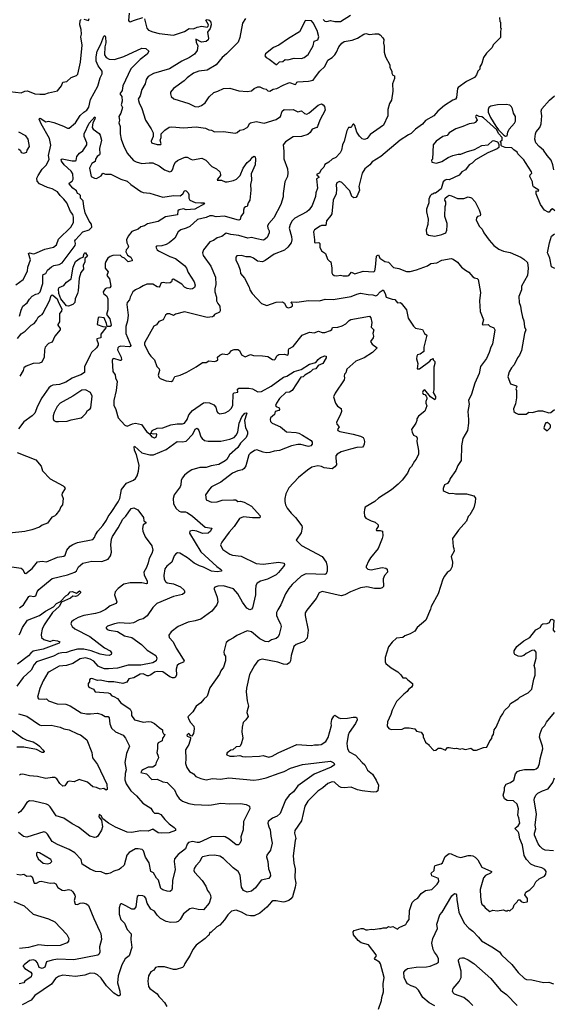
# Model space of a CAD drawing. Extents: x 1771496 to 1971148, y 471553 to 643630.
# Tile 81 of 256: x 1843778 to 1849663, y 517680 to 528533. Entities that reach past the tile are written whole.
import ezdxf

# ---------------------------------------------------------------- set-up
doc = ezdxf.new("R2010")
doc.units = 0

msp = doc.modelspace()

# ---------------------------------------------------------------- linework, layer by layer
at = {"layer": '0CON10XD'}
for points in [[(1844986, 528605), (1844979, 528525), (1844984, 528514), (1844995, 528509), (1845045, 528529), (1845136, 528556)], [(1847126, 528535), (1847145, 528517), (1847165, 528513), (1847205, 528525), (1847255, 528512), (1847315, 528513), (1847425, 528583)], [(1849069, 528559), (1849072, 528515), (1849080, 528505), (1849080, 528445), (1849090, 528435), (1849080, 528405), (1849082, 528338), (1849000, 528255), (1848990, 528225), (1848950, 528185), (1848928, 528165), (1848893, 528115), (1848875, 528050), (1848853, 528015), (1848852, 527988), (1848832, 527965), (1848818, 527925), (1848793, 527897), (1848705, 527850), (1848615, 527787), (1848607, 527775), (1848596, 527675), (1848585, 527656), (1848554, 527646), (1848465, 527586), (1848391, 527525), (1848345, 527475), (1848255, 527423), (1848219, 527381), (1848142, 527328), (1848095, 527278), (1848065, 527264), (1847976, 527204), (1847760, 527025), (1847665, 526965), (1847638, 526935)], [(1843668, 527742), (1843795, 527728), (1843833, 527745), (1843865, 527750), (1843945, 527716), (1844001, 527712), (1844055, 527712), (1844095, 527727), (1844195, 527748), (1844240, 527805), (1844252, 527845), (1844298, 527852), (1844344, 527896), (1844405, 527918), (1844419, 527931), (1844449, 528065), (1844466, 528254), (1844452, 528345), (1844458, 528375), (1844455, 528425), (1844441, 528475), (1844444, 528526), (1844456, 528534)], [(1844485, 528538), (1844535, 528523), (1844545, 528547)], [(1845154, 528544), (1845179, 528439), (1845199, 528419), (1845245, 528398), (1845315, 528381), (1845475, 528362), (1845595, 528404), (1845646, 528436), (1845695, 528432), (1845735, 528452), (1845785, 528461), (1845845, 528449), (1845858, 528462), (1845860, 528475), (1845831, 528529), (1845844, 528536), (1845869, 528529), (1845887, 528507), (1845889, 528475), (1845878, 528435), (1845848, 528395), (1845859, 528325), (1845855, 528310), (1845835, 528294), (1845784, 528284), (1845722, 528318), (1845724, 528285), (1845744, 528244), (1845735, 528195), (1845706, 528154), (1845652, 528118), (1845565, 528075), (1845429, 527991), (1845255, 527941), (1845195, 527907), (1845171, 527875), (1845161, 527825), (1845124, 527764), (1845107, 527693), (1845084, 527656), (1845096, 527615), (1845126, 527555), (1845164, 527425), (1845229, 527329), (1845249, 527285), (1845249, 527245), (1845229, 527195), (1845231, 527175), (1845295, 527156), (1845333, 527157), (1845338, 527165), (1845329, 527205), (1845340, 527235), (1845340, 527275), (1845379, 527315), (1845425, 527348), (1845455, 527352), (1845585, 527340), (1845725, 527351), (1845827, 527337), (1845865, 527319), (1845894, 527314), (1845925, 527296), (1846025, 527302), (1846155, 527283), (1846175, 527290), (1846206, 527314), (1846245, 527322), (1846285, 527346), (1846296, 527355), (1846311, 527389), (1846323, 527397), (1846385, 527411), (1846476, 527394), (1846605, 527433), (1846654, 527465), (1846674, 527526), (1846695, 527542), (1846755, 527539), (1846795, 527544), (1846845, 527519), (1846885, 527530), (1846918, 527498), (1846945, 527492), (1846972, 527505), (1847071, 527591), (1847105, 527604), (1847125, 527596), (1847140, 527575), (1847146, 527535), (1847088, 527425), (1847064, 527355), (1847054, 527346), (1847005, 527326), (1846982, 527288), (1846955, 527267), (1846885, 527246), (1846795, 527243), (1846710, 527185), (1846684, 527155), (1846693, 527085), (1846691, 527001), (1846730, 526890), (1846734, 526845), (1846731, 526805), (1846703, 526745), (1846684, 526616), (1846685, 526580), (1846657, 526495), (1846580, 526350), (1846524, 526285), (1846511, 526261), (1846513, 526235), (1846529, 526205), (1846528, 526182), (1846506, 526134), (1846475, 526108), (1846465, 526104), (1846394, 526116), (1846335, 526131), (1846295, 526125), (1846195, 526156), (1846105, 526165), (1846055, 526179), (1846007, 526143), (1845955, 526130), (1845915, 526100), (1845876, 526085), (1845804, 525995), (1845794, 525965), (1845800, 525935), (1845886, 525816), (1845937, 525695), (1845943, 525615), (1845931, 525565), (1845931, 525535), (1845949, 525475), (1845950, 525435), (1845964, 525404), (1845987, 525375), (1845988, 525325), (1845981, 525309), (1845927, 525285), (1845916, 525265), (1845905, 525259), (1845845, 525251), (1845595, 525313), (1845495, 525288), (1845475, 525272), (1845432, 525292), (1845405, 525292), (1845386, 525275), (1845362, 525225), (1845314, 525206), (1845285, 525168), (1845258, 525155), (1845155, 524972), (1845155, 524953), (1845203, 524855), (1845225, 524825), (1845265, 524785), (1845291, 524711), (1845318, 524685), (1845320, 524665), (1845306, 524615), (1845312, 524592), (1845327, 524577), (1845395, 524552), (1845454, 524546), (1845467, 524555), (1845490, 524600), (1845547, 524613), (1845622, 524648), (1845723, 524705), (1845795, 524754), (1845835, 524754), (1845865, 524771), (1845925, 524764), (1845948, 524772), (1845962, 524785), (1845960, 524815), (1845985, 524834), (1846015, 524849), (1846067, 524843), (1846092, 524858), (1846115, 524888), (1846145, 524899), (1846185, 524896), (1846202, 524885), (1846225, 524840), (1846265, 524818), (1846325, 524842), (1846355, 524832), (1846455, 524829), (1846515, 524820), (1846565, 524789), (1846588, 524785), (1846600, 524795), (1846613, 524827), (1846635, 524841), (1846695, 524846), (1846736, 524835), (1846744, 524856), (1846741, 524889), (1846746, 524904), (1846795, 524932), (1846894, 525056), (1846975, 525087), (1847025, 525081), (1847075, 525099), (1847115, 525086), (1847145, 525084), (1847205, 525106), (1847221, 525119)], [(1846268, 528545), (1846234, 528495), (1846206, 528335), (1846187, 528285), (1846059, 528155), (1846010, 528115), (1845944, 528035), (1845845, 527976), (1845752, 527965), (1845695, 527942), (1845625, 527891), (1845592, 527858), (1845474, 527776), (1845442, 527735), (1845440, 527715), (1845450, 527685), (1845479, 527659), (1845645, 527609), (1845708, 527578), (1845745, 527574), (1845783, 527587), (1845822, 527615), (1845868, 527682), (1845918, 527732), (1845963, 527745), (1846025, 527776), (1846095, 527780), (1846195, 527749), (1846285, 527740), (1846335, 527749), (1846365, 527775), (1846405, 527793), (1846425, 527794), (1846443, 527787)], [(1846605, 528038), (1846615, 528041), (1846645, 528069), (1846679, 528071), (1846705, 528093), (1846735, 528092), (1846805, 528109), (1846885, 528105), (1846915, 528116), (1846960, 528150), (1847016, 528244), (1847025, 528298), (1847065, 528310), (1847077, 528345), (1847059, 528415), (1847015, 528497), (1846995, 528520), (1846935, 528526), (1846925, 528521), (1846865, 528399), (1846741, 528325), (1846637, 528253), (1846576, 528225), (1846488, 528155), (1846483, 528135), (1846495, 528117), (1846529, 528099), (1846605, 528038)], [(1843735, 525611), (1843815, 525671), (1843865, 525760), (1843867, 525805), (1843896, 525885), (1843875, 525957), (1843885, 525962), (1843925, 525954), (1843945, 525957), (1844055, 526005), (1844149, 526025), (1844185, 526053), (1844206, 526115), (1844342, 526245), (1844371, 526299), (1844371, 526355), (1844364, 526384), (1844338, 526418), (1844296, 526516), (1844265, 526556), (1844224, 526594), (1844196, 526635), (1844135, 526669), (1844085, 526682), (1843995, 526724), (1843971, 526755), (1843968, 526785), (1843982, 526815), (1844026, 526885), (1844075, 526935), (1844102, 526995), (1844096, 527035), (1844121, 527151), (1844105, 527225), (1844015, 527387), (1843994, 527435), (1843997, 527443), (1844005, 527446), (1844065, 527409), (1844095, 527416), (1844155, 527399), (1844261, 527361), (1844305, 527336), (1844325, 527336), (1844395, 527397), (1844444, 527476), (1844485, 527515), (1844517, 527535), (1844540, 527570), (1844560, 527655), (1844641, 527799), (1844667, 527893), (1844689, 527935), (1844687, 527965), (1844642, 528025), (1844621, 528075), (1844620, 528125), (1844631, 528185), (1844673, 528265), (1844705, 528350), (1844718, 528358), (1844724, 528345), (1844728, 528278), (1844717, 528235), (1844713, 528145), (1844731, 528115), (1844765, 528097), (1844825, 528095), (1844925, 528128), (1845125, 528221), (1845170, 528215), (1845203, 528185), (1845185, 528154), (1845105, 528094), (1845005, 527992), (1844916, 527805), (1844909, 527751), (1844884, 527715), (1844906, 527685), (1844909, 527635), (1844896, 527595), (1844910, 527565), (1844895, 527502), (1844872, 527465), (1844877, 527425), (1844870, 527395), (1844885, 527355), (1844887, 527317), (1844886, 527275), (1844896, 527215), (1844921, 527145), (1844965, 527061), (1845032, 526982), (1845061, 526965), (1845125, 526948), (1845205, 526957), (1845245, 526954), (1845315, 526924), (1845375, 526878), (1845435, 526856), (1845454, 526865), (1845463, 526877), (1845482, 526938), (1845495, 526961), (1845519, 526981), (1845574, 527006), (1845603, 527017), (1845625, 527018), (1845665, 526995), (1845685, 526990), (1845786, 527006), (1845831, 526985), (1845896, 526915), (1845949, 526889), (1845984, 526855), (1845994, 526826), (1845991, 526815), (1845958, 526775), (1845955, 526764), (1846005, 526764), (1846045, 526747), (1846065, 526746), (1846135, 526760), (1846169, 526775), (1846210, 526815), (1846242, 526898), (1846285, 526958), (1846322, 526988), (1846345, 527017), (1846365, 527028), (1846375, 527020), (1846380, 526995), (1846375, 526932), (1846331, 526835), (1846336, 526765), (1846322, 526715), (1846328, 526655), (1846316, 526545), (1846296, 526515), (1846288, 526475), (1846268, 526472), (1846255, 526460), (1846247, 526435), (1846248, 526405), (1846217, 526363), (1846209, 526331), (1846195, 526324), (1846175, 526326), (1846035, 526368), (1845945, 526360), (1845905, 526371), (1845875, 526370), (1845835, 526353), (1845740, 526330), (1845655, 526255), (1845615, 526235), (1845555, 526217), (1845526, 526195), (1845488, 526125), (1845427, 526075), (1845392, 526055), (1845345, 526041), (1845285, 526036), (1845278, 526025), (1845293, 525995), (1845307, 525985), (1845433, 525923), (1845495, 525901), (1845595, 525824), (1845616, 525795), (1845637, 525745), (1845704, 525645), (1845714, 525606), (1845705, 525580), (1845685, 525568), (1845666, 525564), (1845625, 525571), (1845596, 525585), (1845565, 525617), (1845475, 525672), (1845461, 525669), (1845454, 525645), (1845437, 525633), (1845395, 525629), (1845365, 525637), (1845345, 525634), (1845334, 525626), (1845324, 525596), (1845315, 525586), (1845295, 525590), (1845247, 525617), (1845181, 525618), (1845139, 525601), (1845104, 525577), (1845056, 525555), (1845024, 525535), (1844996, 525475), (1844989, 525445), (1844965, 525415), (1844960, 525395), (1844974, 525275), (1844966, 525215), (1844947, 525153), (1844949, 525075), (1845005, 524942), (1844998, 524932), (1844985, 524928), (1844895, 524935), (1844873, 524927), (1844862, 524915), (1844858, 524895), (1844898, 524815), (1844902, 524785), (1844895, 524776), (1844885, 524777), (1844815, 524797), (1844805, 524794), (1844798, 524775), (1844807, 524655), (1844830, 524620), (1844836, 524585), (1844852, 524545), (1844842, 524445), (1844816, 524336), (1844816, 524285), (1844839, 524235), (1844864, 524144), (1844938, 524065), (1844965, 524053), (1845022, 524078), (1845055, 524085), (1845122, 524072), (1845175, 523993), (1845209, 523969), (1845234, 523935), (1845265, 523924), (1845285, 523939), (1845291, 523961), (1845285, 523967), (1845254, 523964), (1845223, 523973), (1845239, 524005), (1845295, 524031), (1845355, 524036), (1845445, 524068), (1845513, 524077), (1845573, 524077), (1845595, 524085), (1845625, 524125), (1845645, 524177), (1845684, 524226), (1845805, 524310), (1845825, 524314), (1845871, 524311), (1845919, 524288), (1845941, 524261), (1845954, 524215), (1845965, 524198), (1845985, 524187), (1846045, 524200), (1846085, 524220), (1846115, 524252), (1846128, 524285), (1846132, 524408), (1846145, 524419), (1846184, 524426), (1846181, 524459), (1846195, 524473), (1846305, 524473), (1846345, 524464), (1846405, 524431), (1846445, 524435), (1846550, 524495), (1846688, 524592), (1846725, 524602), (1846805, 524654), (1846881, 524679), (1846975, 524735), (1847045, 524756), (1847071, 524789), (1847095, 524808), (1847145, 524828), (1847157, 524825), (1847158, 524805), (1847121, 524745), (1847069, 524721), (1847045, 524686), (1847012, 524678), (1846985, 524651), (1846923, 524613), (1846905, 524598), (1846879, 524591), (1846784, 524445), (1846755, 524428), (1846715, 524422), (1846645, 524359), (1846609, 524305), (1846599, 524279), (1846605, 524269), (1846640, 524255), (1846642, 524235), (1846635, 524226), (1846596, 524214), (1846589, 524181), (1846545, 524143), (1846539, 524125), (1846545, 524103), (1846561, 524085), (1846655, 524045), (1846722, 523992), (1846826, 523984), (1846855, 523977), (1846898, 523955), (1846991, 523895), (1847004, 523875), (1847004, 523855), (1846990, 523835), (1846963, 523827), (1846879, 523849), (1846845, 523850), (1846775, 523835), (1846645, 523785), (1846583, 523777), (1846535, 523763), (1846495, 523760), (1846465, 523765), (1846395, 523792), (1846366, 523785), (1846319, 523751), (1846305, 523735), (1846272, 523615), (1846254, 523585), (1846235, 523572), (1846185, 523562), (1846124, 523536), (1845996, 523435), (1845895, 523385), (1845870, 523360), (1845828, 523295), (1845835, 523240), (1845895, 523216), (1845955, 523219), (1846012, 523238), (1846135, 523242), (1846160, 523240), (1846185, 523224), (1846215, 523226), (1846255, 523216), (1846335, 523172), (1846430, 523065), (1846425, 523044), (1846345, 523041), (1846245, 523052), (1846204, 523035), (1846144, 522945), (1846090, 522885), (1846007, 522775), (1845994, 522745), (1845999, 522725), (1846017, 522695), (1846095, 522643), (1846125, 522632), (1846219, 522619), (1846385, 522540), (1846465, 522531), (1846635, 522553), (1846694, 522544), (1846697, 522525), (1846688, 522505), (1846632, 522438), (1846605, 522415), (1846512, 522368), (1846435, 522344), (1846398, 522322), (1846383, 522295), (1846379, 522249)], [(1846443, 527787), (1846465, 527774), (1846495, 527768), (1846515, 527749), (1846535, 527747), (1846575, 527768), (1846615, 527776), (1846685, 527813), (1846755, 527839), (1846815, 527819), (1846825, 527822), (1846836, 527844), (1846845, 527849), (1846965, 527854), (1847014, 527866), (1847039, 527905), (1847090, 527965), (1847144, 528016), (1847175, 528086), (1847225, 528118), (1847254, 528146), (1847273, 528175), (1847296, 528234), (1847332, 528275), (1847355, 528291), (1847445, 528309), (1847505, 528331), (1847572, 528375), (1847595, 528381), (1847635, 528370), (1847695, 528379), (1847736, 528376), (1847755, 528368), (1847784, 528334), (1847793, 528313), (1847790, 528275), (1847797, 528243), (1847798, 528175), (1847812, 528125), (1847862, 528035), (1847862, 528005), (1847882, 527965), (1847882, 527945), (1847895, 527920), (1847910, 527915), (1847912, 527885), (1847890, 527825), (1847893, 527747), (1847877, 527645), (1847855, 527610), (1847837, 527545), (1847837, 527475), (1847789, 527371), (1847643, 527267), (1847610, 527225), (1847582, 527212), (1847555, 527219), (1847525, 527248), (1847498, 527295), (1847476, 527366), (1847465, 527380), (1847455, 527382), (1847448, 527375), (1847434, 527346), (1847405, 527343), (1847385, 527308), (1847356, 527194), (1847337, 527155), (1847327, 527095), (1847311, 527065), (1847265, 527015), (1847225, 526996), (1847189, 526961), (1847144, 526936), (1847134, 526906), (1847099, 526875), (1847085, 526840), (1847055, 526830), (1847055, 526820), (1847075, 526808), (1847076, 526795), (1847050, 526780), (1847063, 526675), (1847043, 526625), (1847039, 526585), (1847005, 526485), (1846972, 526438), (1846945, 526417), (1846813, 526347), (1846783, 526315), (1846760, 526275), (1846751, 526235), (1846776, 526145), (1846780, 526105), (1846771, 526075), (1846736, 526025), (1846697, 525993), (1846585, 525949), (1846485, 525877), (1846455, 525865), (1846402, 525872), (1846355, 525905), (1846325, 525918), (1846275, 525918), (1846225, 525935), (1846171, 525929), (1846160, 525915), (1846161, 525881), (1846189, 525835), (1846208, 525772), (1846215, 525735), (1846259, 525685), (1846308, 525585), (1846316, 525555), (1846341, 525515), (1846445, 525406), (1846505, 525384), (1846605, 525421), (1846675, 525422), (1846699, 525409), (1846717, 525367), (1846738, 525358), (1846768, 525365), (1846785, 525378), (1846786, 525396), (1846770, 525415), (1846778, 525422), (1846835, 525421), (1846965, 525437), (1847085, 525434), (1847147, 525453), (1847235, 525450), (1847435, 525482), (1847495, 525509), (1847535, 525518), (1847623, 525503), (1847672, 525502), (1847705, 525490), (1847722, 525495), (1847755, 525533), (1847785, 525557), (1847810, 525515), (1847821, 525475), (1847885, 525452), (1847915, 525448), (1847945, 525412), (1847975, 525416), (1847985, 525408), (1848044, 525335), (1848063, 525243), (1848122, 525155), (1848145, 525133), (1848219, 525119), (1848242, 525075), (1848269, 525055), (1848234, 524925), (1848237, 524875), (1848195, 524847), (1848165, 524838), (1848158, 524825), (1848154, 524794), (1848168, 524745), (1848162, 524685), (1848186, 524684), (1848301, 524769), (1848315, 524786), (1848338, 524798), (1848340, 524785), (1848356, 524765), (1848358, 524745), (1848347, 524703), (1848344, 524455), (1848337, 524425), (1848365, 524380), (1848365, 524360), (1848355, 524344), (1848310, 524375), (1848245, 524452), (1848227, 524443), (1848220, 524425), (1848227, 524407), (1848245, 524400), (1848260, 524385), (1848267, 524367), (1848270, 524355), (1848258, 524325), (1848257, 524305), (1848270, 524275), (1848245, 524218), (1848178, 524162), (1848158, 524135), (1848158, 524115), (1848147, 524085), (1848100, 524015), (1848107, 523985), (1848122, 523955), (1848155, 523938), (1848161, 523921), (1848159, 523885), (1848178, 523785), (1848176, 523745), (1848150, 523690), (1848132, 523668), (1848101, 523609), (1848078, 523585), (1848056, 523534), (1847995, 523456), (1847952, 523415), (1847879, 523351), (1847735, 523258), (1847696, 523224), (1847590, 523160), (1847580, 523135), (1847577, 523105), (1847581, 523061), (1847595, 523038), (1847655, 523008), (1847700, 522995), (1847730, 522965), (1847730, 522945), (1847710, 522915), (1847712, 522902), (1847755, 522902), (1847780, 522895), (1847782, 522845), (1847777, 522815), (1847733, 522705), (1847648, 522602), (1847624, 522565), (1847599, 522505), (1847600, 522495), (1847616, 522476), (1847655, 522468), (1847775, 522494), (1847815, 522489), (1847832, 522475), (1847833, 522445), (1847803, 522407), (1847785, 522370), (1847790, 522285), (1847775, 522270), (1847755, 522264), (1847693, 522263), (1847605, 522280), (1847535, 522270), (1847425, 522228), (1847365, 522193), (1847325, 522184), (1847115, 522232), (1847081, 522215), (1847047, 522153), (1846944, 522026), (1846928, 521995), (1846926, 521965), (1846959, 521805), (1846948, 521715), (1846915, 521679), (1846826, 521645), (1846802, 521625), (1846771, 521525), (1846764, 521465), (1846755, 521445), (1846725, 521427), (1846688, 521428), (1846625, 521450), (1846453, 521483), (1846425, 521477), (1846405, 521465), (1846366, 521414), (1846311, 521315), (1846280, 521165), (1846277, 521125), (1846286, 521025), (1846300, 520965), (1846286, 520915), (1846284, 520895), (1846296, 520854), (1846273, 520815), (1846244, 520785), (1846230, 520735), (1846228, 520685), (1846238, 520615), (1846222, 520548), (1846205, 520520), (1846165, 520518), (1846130, 520485), (1846105, 520480), (1846067, 520453), (1846058, 520442), (1846061, 520431), (1846095, 520417), (1846145, 520414), (1846205, 520424), (1846235, 520412), (1846265, 520409), (1846424, 520414), (1846465, 520421), (1846525, 520404), (1846564, 520416), (1846627, 520453), (1846835, 520543), (1846995, 520532), (1847029, 520541), (1847075, 520539), (1847103, 520545), (1847154, 520576), (1847180, 520620), (1847216, 520755), (1847214, 520774), (1847221, 520819), (1847243, 520857), (1847255, 520867), (1847299, 520839), (1847321, 520832), (1847395, 520833), (1847456, 520846), (1847485, 520846), (1847498, 520838), (1847500, 520815), (1847483, 520775), (1847413, 520675), (1847400, 520645), (1847387, 520555), (1847394, 520495), (1847413, 520463), (1847481, 520425), (1847555, 520344), (1847585, 520320), (1847615, 520261), (1847670, 520215), (1847710, 520150), (1847734, 520095), (1847727, 520033), (1847715, 520022), (1847675, 520019), (1847555, 520034), (1847505, 520045), (1847435, 520072), (1847355, 520065), (1847325, 520070), (1847301, 520081), (1847251, 520129), (1847225, 520134), (1847176, 520114), (1847123, 520067), (1847065, 520029), (1846955, 519918), (1846924, 519865), (1846886, 519704), (1846811, 519595), (1846809, 519565), (1846823, 519507), (1846816, 519485), (1846794, 519315), (1846801, 519235), (1846816, 519175), (1846814, 519075), (1846823, 519015), (1846818, 518972), (1846785, 518863), (1846769, 518842), (1846745, 518826), (1846701, 518809), (1846685, 518807), (1846605, 518822), (1846571, 518819), (1846555, 518810), (1846505, 518751), (1846427, 518683), (1846365, 518656), (1846325, 518654), (1846283, 518663), (1846225, 518696), (1846166, 518716), (1846115, 518708), (1846072, 518665), (1846038, 518612), (1845986, 518554), (1845953, 518535), (1845885, 518470), (1845875, 518470), (1845865, 518440), (1845855, 518440), (1845823, 518407), (1845725, 518332), (1845686, 518284), (1845658, 518222), (1845599, 518131), (1845588, 518102), (1845574, 518086), (1845505, 518062), (1845474, 518064), (1845375, 518094), (1845305, 518094), (1845274, 518086), (1845257, 518055), (1845223, 518037), (1845198, 517995), (1845191, 517935), (1845199, 517875), (1845214, 517855), (1845295, 517796), (1845312, 517765), (1845333, 517743), (1845375, 517699), (1845401, 517655)], [(1849668, 526878), (1849658, 526935), (1849639, 526985), (1849595, 527036), (1849555, 527095), (1849507, 527135), (1849471, 527175), (1849459, 527215), (1849466, 527275), (1849475, 527296), (1849513, 527345), (1849528, 527385), (1849536, 527475), (1849531, 527525), (1849538, 527552), (1849621, 527645), (1849676, 527695)], [(1849135, 527250), (1849155, 527253), (1849161, 527295), (1849175, 527328), (1849237, 527393), (1849247, 527413), (1849246, 527465), (1849223, 527503), (1849215, 527550), (1849204, 527574), (1849185, 527590), (1849145, 527599), (1849046, 527596), (1848975, 527581), (1848953, 527565), (1848944, 527545), (1848946, 527515), (1848970, 527455), (1849029, 527359), (1849060, 527320), (1849119, 527259), (1849135, 527250)], [(1843775, 525265), (1843795, 525330), (1843814, 525375), (1843859, 525411), (1843885, 525454), (1843914, 525485), (1843955, 525507), (1843985, 525515), (1844005, 525534), (1844032, 525625), (1844032, 525705), (1844037, 525723), (1844068, 525735), (1844086, 525774), (1844130, 525810), (1844155, 525822), (1844215, 525833), (1844245, 525853), (1844388, 526045), (1844393, 526065), (1844386, 526095), (1844395, 526105), (1844475, 526193), (1844545, 526218), (1844572, 526245), (1844570, 526280), (1844543, 526313), (1844501, 526405), (1844484, 526475), (1844478, 526538), (1844447, 526565), (1844449, 526595), (1844435, 526609), (1844415, 526618), (1844403, 526645), (1844365, 526675), (1844324, 526725), (1844328, 526735), (1844355, 526752), (1844369, 526775), (1844365, 526835), (1844345, 526862), (1844267, 526935), (1844240, 526975), (1844237, 526993), (1844245, 527001), (1844355, 526978), (1844394, 526976), (1844399, 526981), (1844407, 527025), (1844437, 527063), (1844475, 527089), (1844518, 527155), (1844518, 527175), (1844488, 527245), (1844488, 527275), (1844545, 527394), (1844605, 527464), (1844611, 527455), (1844607, 527437), (1844586, 527395), (1844576, 527345), (1844588, 527325), (1844655, 527279), (1844665, 527262), (1844680, 527205), (1844659, 527115), (1844662, 527055), (1844657, 527043), (1844632, 527025), (1844615, 526996), (1844611, 526969), (1844575, 526949), (1844548, 526895), (1844566, 526806), (1844604, 526786), (1844625, 526782), (1844675, 526811), (1844695, 526840), (1844725, 526832), (1844782, 526832), (1844895, 526775), (1844964, 526755), (1845005, 526715), (1845115, 526639), (1845139, 526629), (1845215, 526621), (1845355, 526578), (1845475, 526595), (1845547, 526593), (1845578, 526612), (1845594, 526645), (1845605, 526651), (1845615, 526648), (1845635, 526625), (1845643, 526605), (1845644, 526565), (1845655, 526544), (1845715, 526518), (1845774, 526514), (1845810, 526515), (1845818, 526505), (1845710, 526445), (1845615, 526439), (1845585, 526449), (1845535, 526438), (1845522, 526425), (1845518, 526382), (1845385, 526359), (1845305, 526308), (1845186, 526284), (1845155, 526261), (1845115, 526251), (1845085, 526225), (1845015, 526198), (1844975, 526146), (1844956, 526105), (1844959, 526075), (1844977, 526035), (1844972, 526015), (1844953, 525995), (1844948, 525975), (1844968, 525938), (1845003, 525915), (1845020, 525885), (1845018, 525875), (1844975, 525864), (1844934, 525904), (1844908, 525915), (1844885, 525937), (1844805, 525933), (1844775, 525923), (1844751, 525905), (1844729, 525869), (1844721, 525845), (1844720, 525795), (1844752, 525755), (1844740, 525715), (1844769, 525675), (1844782, 525595), (1844771, 525579), (1844735, 525574), (1844721, 525565), (1844698, 525535), (1844704, 525515), (1844739, 525485), (1844750, 525455), (1844749, 525335), (1844737, 525285), (1844773, 525235), (1844787, 525165), (1844775, 525151), (1844742, 525152), (1844734, 525185), (1844708, 525245), (1844655, 525255), (1844645, 525249), (1844631, 525175), (1844695, 525151), (1844728, 525148), (1844728, 525135), (1844672, 525065), (1844674, 525025), (1844630, 525015), (1844629, 525005), (1844644, 524965), (1844642, 524945), (1844625, 524916), (1844570, 524865), (1844554, 524835), (1844494, 524705), (1844492, 524645), (1844453, 524617), (1844399, 524601), (1844355, 524583), (1844285, 524536), (1844217, 524513), (1844145, 524505), (1844122, 524495), (1844101, 524475), (1844021, 524365), (1843975, 524274), (1843944, 524195), (1843915, 524167), (1843825, 524101), (1843766, 524025)], [(1849680, 526425), (1849655, 526447), (1849635, 526436), (1849617, 526413), (1849605, 526410), (1849568, 526435), (1849523, 526495), (1849476, 526615), (1849474, 526646), (1849496, 526644), (1849502, 526655), (1849445, 526691), (1849436, 526706), (1849432, 526745), (1849406, 526805), (1849408, 526822), (1849425, 526840), (1849424, 526855), (1849358, 526958), (1849340, 526990), (1849273, 527055), (1849264, 527074), (1849227, 527097), (1849205, 527120), (1849134, 527124), (1849095, 527140), (1849090, 527145), (1849090, 527175), (1849082, 527182), (1849080, 527195), (1849100, 527205), (1849098, 527235), (1849060, 527280), (1849040, 527320), (1848895, 527453), (1848875, 527464), (1848845, 527466), (1848815, 527481), (1848807, 527475), (1848806, 527465), (1848822, 527425), (1848801, 527399), (1848785, 527391), (1848735, 527384), (1848665, 527354), (1848589, 527331), (1848515, 527286), (1848492, 527258), (1848445, 527244), (1848371, 527195), (1848338, 527155), (1848330, 526995), (1848320, 526985), (1848322, 526962), (1848375, 526953), (1848435, 526970), (1848505, 527014), (1848555, 527036), (1848615, 527051), (1848645, 527050), (1848705, 527076), (1848795, 527102), (1848875, 527146), (1848945, 527153), (1848994, 527196), (1849005, 527200), (1849046, 527186), (1849062, 527162), (1849062, 527125), (1849045, 527108), (1848940, 527065), (1848805, 526988), (1848769, 526951), (1848737, 526933), (1848695, 526878), (1848653, 526857), (1848625, 526818), (1848515, 526768), (1848485, 526772), (1848470, 526765), (1848450, 526745), (1848425, 526670), (1848365, 526620), (1848345, 526620), (1848335, 526610), (1848325, 526610), (1848305, 526590), (1848290, 526555), (1848290, 526515), (1848263, 526443), (1848264, 526415), (1848282, 526335), (1848279, 526275), (1848260, 526215), (1848263, 526175), (1848287, 526157), (1848355, 526146), (1848435, 526165), (1848477, 526185), (1848488, 526212), (1848492, 526265), (1848492, 526285), (1848468, 526365), (1848470, 526475), (1848478, 526495), (1848478, 526525), (1848468, 526545), (1848472, 526565), (1848494, 526586), (1848515, 526598), (1848542, 526592), (1848605, 526562), (1848675, 526562), (1848725, 526579), (1848761, 526571), (1848802, 526525), (1848847, 526437), (1848856, 526406), (1848860, 526385), (1848855, 526370), (1848828, 526362), (1848815, 526350), (1848812, 526325), (1848848, 526255), (1848877, 526225), (1848897, 526185), (1848955, 526104), (1849009, 526045), (1849063, 526005), (1849115, 525982), (1849186, 525966), (1849305, 525914), (1849337, 525895), (1849378, 525855), (1849387, 525795), (1849377, 525715), (1849312, 525595), (1849312, 525555), (1849283, 525483), (1849288, 525415), (1849302, 525375), (1849308, 525325), (1849324, 525255), (1849340, 525215), (1849347, 525147), (1849360, 525115), (1849346, 525075), (1849313, 524887), (1849292, 524835), (1849270, 524805), (1849233, 524727), (1849203, 524697), (1849175, 524652), (1849160, 524595), (1849191, 524521), (1849256, 524496), (1849260, 524485), (1849250, 524465), (1849258, 524445), (1849256, 524366), (1849245, 524300), (1849223, 524245), (1849228, 524215), (1849245, 524198), (1849274, 524184)], [(1843765, 527110), (1843785, 527090), (1843795, 527070), (1843825, 527062), (1843856, 527074), (1843862, 527095), (1843887, 527135), (1843870, 527215), (1843845, 527252), (1843770, 527295)], [(1847638, 526935), (1847585, 526888), (1847555, 526840), (1847518, 526695), (1847526, 526654), (1847500, 526590), (1847486, 526574), (1847465, 526570), (1847440, 526585), (1847418, 526645), (1847330, 526740), (1847305, 526750), (1847276, 526734), (1847268, 526712), (1847272, 526665), (1847267, 526615), (1847235, 526545), (1847219, 526395), (1847211, 526375), (1847161, 526315), (1847154, 526266), (1847106, 526264), (1847092, 526258), (1847029, 526215), (1847018, 526195), (1847030, 526105), (1847028, 526078), (1847035, 526073), (1847076, 526076), (1847090, 526065), (1847090, 526025), (1847108, 525985), (1847150, 525955), (1847173, 525893), (1847195, 525870), (1847210, 525865), (1847222, 525795), (1847221, 525741), (1847227, 525727), (1847247, 525713), (1847275, 525709), (1847315, 525716), (1847345, 525709), (1847395, 525709), (1847408, 525715), (1847438, 525752), (1847475, 525733), (1847565, 525762), (1847685, 525753), (1847695, 525765), (1847704, 525805), (1847713, 525925), (1847719, 525935), (1847735, 525940), (1847749, 525905), (1847805, 525868), (1847845, 525860), (1847902, 525802), (1847960, 525790), (1848045, 525757), (1848085, 525759), (1848155, 525777), (1848275, 525821), (1848313, 525847), (1848377, 525853), (1848435, 525882), (1848535, 525899), (1848558, 525895), (1848605, 525862), (1848652, 525805), (1848695, 525773), (1848732, 525752), (1848775, 525700), (1848795, 525687), (1848825, 525682), (1848835, 525670), (1848859, 525525), (1848851, 525435), (1848856, 525315), (1848894, 525225), (1848878, 525175), (1848895, 525170), (1848944, 525174), (1848965, 525154), (1849007, 525135), (1849020, 525115), (1848991, 524955), (1848974, 524925), (1848956, 524865), (1848925, 524800), (1848861, 524709), (1848844, 524635), (1848799, 524525), (1848760, 524405), (1848728, 524335), (1848734, 524295), (1848721, 524215), (1848729, 524125), (1848729, 524085), (1848716, 524005), (1848664, 523915), (1848652, 523835), (1848648, 523675), (1848612, 523618), (1848590, 523565), (1848526, 523474), (1848520, 523455), (1848495, 523422), (1848462, 523405), (1848448, 523365), (1848450, 523345), (1848460, 523335), (1848515, 523310), (1848555, 523313), (1848585, 523306), (1848705, 523307), (1848785, 523283), (1848805, 523260), (1848803, 523215), (1848788, 523152), (1848744, 523076), (1848724, 523056), (1848706, 523005), (1848617, 522905), (1848552, 522815), (1848557, 522727), (1848566, 522706), (1848570, 522675), (1848537, 522615), (1848550, 522555), (1848546, 522505), (1848527, 522463), (1848492, 522438), (1848462, 522398), (1848444, 522366), (1848394, 522205), (1848316, 522065), (1848309, 522035), (1848256, 521915), (1848162, 521835), (1848136, 521794), (1848086, 521764), (1848025, 521742), (1848005, 521723), (1847932, 521715), (1847887, 521673), (1847845, 521620), (1847808, 521502), (1847807, 521455), (1847816, 521436), (1847875, 521388), (1847950, 521345), (1847983, 521313), (1848005, 521278), (1848035, 521278), (1848049, 521269), (1848057, 521257), (1848110, 521215), (1848112, 521195), (1848100, 521175), (1848065, 521150), (1848053, 521127), (1848015, 521098), (1847934, 521016), (1847886, 520924), (1847873, 520875), (1847836, 520794), (1847832, 520745), (1847851, 520721), (1847875, 520708), (1847995, 520712), (1848025, 520727), (1848073, 520727), (1848135, 520718), (1848155, 520690), (1848205, 520680), (1848227, 520647), (1848228, 520628), (1848255, 520570), (1848275, 520550), (1848290, 520545), (1848290, 520535), (1848345, 520478), (1848367, 520483), (1848395, 520502), (1848422, 520502), (1848475, 520482), (1848495, 520510), (1848515, 520512), (1848575, 520500), (1848595, 520503), (1848635, 520492), (1848655, 520498), (1848695, 520488), (1848755, 520502), (1848783, 520483), (1848815, 520482)], [(1849679, 525789), (1849645, 525808), (1849624, 525905), (1849605, 525950), (1849601, 525965), (1849620, 526075), (1849644, 526146), (1849676, 526174)], [(1844315, 525374), (1844295, 525380), (1844232, 525455), (1844209, 525515), (1844205, 525565), (1844215, 525580), (1844265, 525604), (1844295, 525640), (1844345, 525678), (1844368, 525805), (1844395, 525866), (1844446, 525904), (1844478, 525915), (1844488, 525955), (1844495, 525964), (1844505, 525964), (1844526, 525925), (1844498, 525902), (1844495, 525865), (1844478, 525825), (1844480, 525785), (1844452, 525745), (1844433, 525685), (1844424, 525545), (1844416, 525514), (1844388, 525455), (1844386, 525415), (1844365, 525395), (1844315, 525374)], [(1843755, 525019), (1843795, 525069), (1843840, 525100), (1843905, 525166), (1843936, 525185), (1843962, 525218), (1843980, 525255), (1843999, 525269), (1844025, 525282), (1844034, 525295), (1844105, 525435), (1844125, 525494), (1844135, 525500), (1844145, 525497), (1844192, 525455), (1844206, 525415), (1844242, 525345), (1844238, 525322), (1844216, 525294), (1844216, 525204), (1844199, 525175), (1844199, 525165), (1844225, 525128), (1844224, 525115), (1844164, 525045), (1844135, 524978), (1844095, 524964), (1844059, 524925), (1844051, 524895), (1844046, 524814), (1844021, 524759), (1843995, 524746), (1843925, 524744), (1843848, 524715), (1843824, 524695), (1843817, 524665), (1843778, 524605)], [(1847221, 525119), (1847228, 525142), (1847285, 525145), (1847335, 525159), (1847375, 525182), (1847411, 525219), (1847431, 525229), (1847635, 525267), (1847652, 525245), (1847662, 525195), (1847656, 525145), (1847684, 525115), (1847672, 525075), (1847680, 525045), (1847677, 525025), (1847646, 524985), (1847666, 524955), (1847719, 524915), (1847670, 524865), (1847578, 524805), (1847485, 524768), (1847385, 524682), (1847375, 524640), (1847362, 524625), (1847357, 524605), (1847361, 524585), (1847356, 524565), (1847258, 524415), (1847238, 524375), (1847260, 524305), (1847284, 524274), (1847325, 524248), (1847327, 524215), (1847313, 524175), (1847272, 524095), (1847277, 524075), (1847302, 524045), (1847284, 524016), (1847288, 524005), (1847310, 523995), (1847456, 523966), (1847535, 523941), (1847565, 523926), (1847575, 523912), (1847580, 523885), (1847579, 523855), (1847571, 523835), (1847558, 523822), (1847495, 523819), (1847425, 523800), (1847325, 523769), (1847281, 523745), (1847266, 523725), (1847264, 523704), (1847273, 523625), (1847255, 523603), (1847226, 523584), (1847135, 523592), (1847105, 523608), (1847065, 523614), (1847001, 523599), (1846953, 523567), (1846852, 523488), (1846747, 523373), (1846714, 523305), (1846702, 523255), (1846701, 523221), (1846708, 523185), (1846729, 523149), (1846773, 523093), (1846821, 523045), (1846889, 522955), (1846892, 522935), (1846883, 522877), (1846828, 522795), (1846886, 522736), (1847115, 522615), (1847158, 522555), (1847169, 522505), (1847169, 522455), (1847159, 522425), (1847143, 522417), (1846945, 522426), (1846925, 522422), (1846882, 522398), (1846782, 522308), (1846748, 522265), (1846709, 522205), (1846659, 522085), (1846625, 522029), (1846611, 521999), (1846611, 521965), (1846636, 521906), (1846656, 521875), (1846662, 521845), (1846641, 521755), (1846628, 521732), (1846605, 521712), (1846555, 521698), (1846523, 521677), (1846485, 521679), (1846425, 521709), (1846334, 521785), (1846285, 521795), (1846174, 521745), (1846135, 521718), (1846088, 521695), (1846055, 521668), (1846030, 521565), (1846032, 521535), (1846046, 521516), (1846047, 521465), (1846027, 521395), (1845997, 521355), (1845981, 521319), (1845875, 521170), (1845847, 521075), (1845810, 521045), (1845776, 521004), (1845725, 520968), (1845687, 520903), (1845632, 520848), (1845645, 520820), (1845662, 520785), (1845697, 520747), (1845704, 520715), (1845696, 520665), (1845675, 520636), (1845665, 520640), (1845645, 520664), (1845635, 520661), (1845622, 520645), (1845624, 520634), (1845660, 520620), (1845663, 520605), (1845643, 520545), (1845605, 520485), (1845611, 520385), (1845606, 520335), (1845622, 520292), (1845651, 520245), (1845695, 520219), (1845722, 520192), (1845775, 520168), (1845835, 520154), (1845905, 520168), (1845992, 520162), (1846085, 520177), (1846362, 520152), (1846415, 520157), (1846495, 520177), (1846641, 520229), (1846694, 520245), (1846765, 520282), (1846898, 520322), (1847205, 520360), (1847237, 520345), (1847247, 520335), (1847249, 520321), (1847213, 520295), (1847025, 520218), (1846845, 520087), (1846797, 520023), (1846750, 519985), (1846710, 519930), (1846652, 519785), (1846618, 519755), (1846565, 519733), (1846518, 519695), (1846513, 519675), (1846525, 519637), (1846539, 519605), (1846546, 519535), (1846563, 519455), (1846545, 519380), (1846504, 519325), (1846500, 519305), (1846514, 519255), (1846521, 519175), (1846540, 519125), (1846544, 519095), (1846524, 519066), (1846443, 519047), (1846380, 518965), (1846335, 518926), (1846285, 518916), (1846245, 518936), (1846223, 518973), (1846208, 519105), (1846188, 519145), (1846134, 519185), (1846025, 519288), (1845985, 519312), (1845925, 519323), (1845865, 519321), (1845794, 519305), (1845783, 519295), (1845766, 519255), (1845719, 519205), (1845703, 519177), (1845700, 519155), (1845707, 519135), (1845791, 519045), (1845831, 518981), (1845850, 518935), (1845872, 518905), (1845882, 518882), (1845886, 518854), (1845869, 518795), (1845805, 518720), (1845746, 518724), (1845685, 518738), (1845655, 518734), (1845585, 518676), (1845547, 518615), (1845527, 518593), (1845505, 518586), (1845445, 518582), (1845392, 518592), (1845330, 518625), (1845294, 518664), (1845265, 518708), (1845225, 518730), (1845184, 518794), (1845169, 518849), (1845155, 518867), (1845137, 518877), (1845091, 518879), (1845074, 518867), (1845058, 518755), (1845041, 518729), (1845015, 518730), (1844949, 518765), (1844905, 518788), (1844895, 518789), (1844885, 518780), (1844875, 518745), (1844876, 518674), (1844892, 518615), (1844933, 518573), (1844965, 518505), (1845007, 518457), (1845002, 518395), (1845015, 518305), (1844984, 518215), (1844940, 518180), (1844903, 518115), (1844863, 517995), (1844856, 517915), (1844882, 517825), (1844885, 517782), (1844875, 517772), (1844865, 517773), (1844815, 517801), (1844735, 517884), (1844675, 517969), (1844635, 518004), (1844605, 518020), (1844555, 518025), (1844495, 518000), (1844393, 517987), (1844255, 518000), (1844205, 517988), (1844171, 517965), (1844127, 517903), (1843945, 517777), (1843905, 517725), (1843804, 517676)], [(1844175, 524104), (1844205, 524104), (1844302, 524108), (1844346, 524124), (1844455, 524143), (1844475, 524159), (1844506, 524194), (1844524, 524226), (1844555, 524243), (1844563, 524255), (1844576, 524385), (1844559, 524425), (1844505, 524452), (1844465, 524451), (1844365, 524385), (1844223, 524307), (1844191, 524269), (1844159, 524205), (1844146, 524165), (1844146, 524135), (1844154, 524114), (1844175, 524104)], [(1849274, 524184), (1849365, 524184), (1849395, 524207), (1849435, 524204), (1849495, 524222), (1849545, 524222), (1849615, 524200), (1849636, 524204), (1849675, 524238)], [(1843664, 522506), (1843795, 522488), (1843814, 522474), (1843831, 522431), (1843845, 522428), (1843915, 522483), (1843975, 522558), (1844025, 522565), (1844075, 522558), (1844195, 522607), (1844265, 522620), (1844278, 522632), (1844299, 522685), (1844314, 522705), (1844335, 522729), (1844365, 522749), (1844415, 522772), (1844585, 522804), (1844604, 522825), (1844614, 522855), (1844640, 522895), (1844695, 522956), (1844734, 523015), (1844753, 523057), (1844788, 523102), (1844863, 523217), (1844883, 523257), (1844893, 523315), (1844900, 523355), (1844955, 523425), (1845032, 523458), (1845055, 523477), (1845072, 523505), (1845087, 523555), (1845094, 523624), (1845065, 523735), (1845045, 523787), (1845040, 523825), (1845045, 523833), (1845125, 523759), (1845215, 523737), (1845255, 523737), (1845395, 523796), (1845515, 523885), (1845575, 523880), (1845615, 523889), (1845686, 523964), (1845715, 524020), (1845735, 524031), (1845755, 524005), (1845776, 523935), (1845789, 523915), (1845815, 523895), (1845856, 523886), (1845995, 523889), (1846095, 523908), (1846145, 523929), (1846165, 523952), (1846182, 523985), (1846199, 524085), (1846229, 524155), (1846262, 524195), (1846275, 524199), (1846282, 524195), (1846281, 524185), (1846256, 524115), (1846270, 524035), (1846291, 523995), (1846292, 523965), (1846275, 523927), (1846215, 523864), (1846182, 523818), (1846092, 523735), (1846062, 523685), (1846045, 523670), (1845975, 523631), (1845889, 523615), (1845835, 523596), (1845765, 523597), (1845675, 523573), (1845635, 523546), (1845596, 523514), (1845569, 523481), (1845558, 523455), (1845554, 523405), (1845547, 523385), (1845482, 523295), (1845470, 523255), (1845476, 523195), (1845502, 523145), (1845537, 523117), (1845555, 523109), (1845605, 523108), (1845625, 523101), (1845685, 523061), (1845825, 522938), (1845897, 522927), (1845884, 522895), (1845855, 522875), (1845795, 522868), (1845731, 522895), (1845686, 522903), (1845656, 522895), (1845649, 522875), (1845775, 522666), (1845951, 522505), (1845993, 522475), (1846002, 522465), (1846002, 522455), (1845955, 522446), (1845895, 522455), (1845805, 522500), (1845762, 522512), (1845701, 522541), (1845630, 522600), (1845545, 522654), (1845518, 522655), (1845499, 522645), (1845481, 522625), (1845456, 522554), (1845402, 522508), (1845380, 522480), (1845366, 522405), (1845370, 522365), (1845385, 522339), (1845405, 522327), (1845475, 522314), (1845551, 522281), (1845591, 522245), (1845596, 522235), (1845594, 522215), (1845575, 522199), (1845475, 522175), (1845292, 522098), (1845247, 522055), (1845185, 521961), (1845140, 521930), (1845095, 521917), (1845034, 521886), (1844985, 521879), (1844876, 521884), (1844825, 521875), (1844745, 521848), (1844731, 521835), (1844731, 521825), (1844742, 521812), (1844763, 521803), (1844855, 521791), (1844935, 521740), (1845015, 521723), (1845121, 521645), (1845183, 521583), (1845278, 521525), (1845290, 521495), (1845282, 521465), (1845245, 521445), (1845113, 521417), (1844975, 521418), (1844855, 521385), (1844758, 521378), (1844715, 521378), (1844665, 521395), (1844645, 521408), (1844595, 521462), (1844555, 521485), (1844505, 521498), (1844445, 521488), (1844365, 521435), (1844295, 521415), (1844215, 521406), (1844102, 521345), (1844088, 521332), (1844036, 521245), (1843999, 521161), (1843973, 521065), (1843985, 521047), (1844047, 521043), (1844075, 521048), (1844097, 521025), (1844192, 520992), (1844285, 520989), (1844335, 520971), (1844455, 520894), (1844515, 520881), (1844560, 520880), (1844635, 520889), (1844685, 520874), (1844722, 520852), (1844755, 520854), (1844765, 520838), (1844772, 520772), (1844789, 520725), (1844835, 520685), (1844919, 520645), (1844946, 520615), (1844988, 520525), (1844956, 520444), (1844939, 520345), (1844952, 520265), (1844942, 520225), (1844939, 520155), (1844952, 520112), (1845005, 520032), (1845065, 519979), (1845135, 519896), (1845225, 519841), (1845245, 519807), (1845265, 519787), (1845305, 519786), (1845335, 519774), (1845377, 519717), (1845425, 519671), (1845480, 519630)], [(1849595, 524000), (1849630, 524035), (1849632, 524045), (1849632, 524062), (1849619, 524079), (1849595, 524092), (1849582, 524088), (1849573, 524077), (1849560, 524035), (1849562, 524022), (1849575, 524020), (1849595, 524000)], [(1843751, 523761), (1843955, 523681), (1844013, 523613), (1844030, 523560), (1844115, 523473), (1844258, 523395), (1844270, 523385), (1844280, 523365), (1844248, 523315), (1844244, 523296), (1844257, 523255), (1844250, 523185), (1844232, 523165), (1844218, 523125), (1844178, 523075), (1844161, 523059), (1844131, 523049), (1844085, 522982), (1844025, 522960), (1843995, 522940), (1843910, 522910), (1843835, 522893), (1843665, 522875)], [(1843775, 522052), (1843821, 522085), (1843878, 522175), (1843895, 522182), (1843935, 522176), (1843955, 522184), (1843972, 522228), (1843989, 522251), (1844135, 522372), (1844306, 522414), (1844385, 522443), (1844403, 522457), (1844427, 522503), (1844475, 522543), (1844575, 522563), (1844685, 522562), (1844753, 522587), (1844781, 522625), (1844792, 522665), (1844782, 522745), (1844792, 522808), (1844802, 522835), (1844865, 522932), (1844915, 523029), (1844948, 523062), (1845009, 523145), (1845035, 523152), (1845082, 523132), (1845143, 523045), (1845148, 523008), (1845168, 522995), (1845168, 522985), (1845139, 522965), (1845133, 522925), (1845136, 522895), (1845163, 522833), (1845236, 522735), (1845247, 522687), (1845235, 522650), (1845205, 522595), (1845194, 522545), (1845175, 522495), (1845148, 522445), (1845152, 522415), (1845184, 522345), (1845182, 522318), (1845175, 522314), (1845125, 522324), (1844995, 522324), (1844925, 522312), (1844864, 522265), (1844831, 522225), (1844824, 522195), (1844835, 522162), (1844851, 522115), (1844842, 522098), (1844776, 522074), (1844725, 522032), (1844665, 522002), (1844615, 521987), (1844485, 521965), (1844424, 521945), (1844371, 521915), (1844351, 521895), (1844341, 521875), (1844356, 521845), (1844385, 521819), (1844553, 521733), (1844715, 521610), (1844776, 521575), (1844792, 521555), (1844786, 521535), (1844765, 521524), (1844725, 521527), (1844665, 521541), (1844568, 521578), (1844485, 521594), (1844414, 521596), (1844344, 521576), (1844295, 521557), (1844244, 521556), (1844205, 521547), (1844152, 521518), (1843965, 521455), (1843936, 521425), (1843905, 521364), (1843817, 521283), (1843745, 521188)], [(1846379, 522249), (1846377, 522195), (1846345, 522052), (1846335, 522036), (1846315, 522029), (1846284, 522045), (1846235, 522111), (1846182, 522205), (1846135, 522259), (1846026, 522294), (1845965, 522289), (1845931, 522279), (1845920, 522265), (1845921, 522255), (1845956, 522166), (1845964, 522116), (1845953, 522085), (1845896, 522014), (1845775, 521927), (1845714, 521906), (1845635, 521894), (1845525, 521844), (1845448, 521785), (1845422, 521748), (1845426, 521725), (1845469, 521675), (1845505, 521605), (1845545, 521545), (1845591, 521465), (1845585, 521453), (1845535, 521432), (1845515, 521415), (1845504, 521375), (1845509, 521311), (1845497, 521285), (1845483, 521277), (1845465, 521277), (1845435, 521290), (1845355, 521343), (1845295, 521349), (1845265, 521342), (1845225, 521312), (1845200, 521300), (1845185, 521301), (1845141, 521321), (1845105, 521318), (1845035, 521279), (1844982, 521268), (1844959, 521231), (1844915, 521218), (1844815, 521235), (1844755, 521234), (1844665, 521254), (1844635, 521251), (1844575, 521271), (1844555, 521268), (1844548, 521255), (1844548, 521235), (1844532, 521215), (1844534, 521194), (1844542, 521175), (1844592, 521155), (1844610, 521125), (1844755, 521113), (1844772, 521105), (1844795, 521082), (1844817, 521073), (1844855, 521052), (1844893, 521003), (1844995, 520935), (1845011, 520905), (1845012, 520865), (1845045, 520816), (1845145, 520789), (1845195, 520799), (1845228, 520795), (1845266, 520775), (1845315, 520730), (1845352, 520705), (1845354, 520684), (1845363, 520663), (1845380, 520655), (1845372, 520635), (1845353, 520615), (1845350, 520585), (1845305, 520562), (1845296, 520545), (1845297, 520497), (1845290, 520455), (1845306, 520415), (1845307, 520395), (1845283, 520347), (1845275, 520315), (1845245, 520295), (1845195, 520294), (1845145, 520270), (1845125, 520256), (1845113, 520235), (1845175, 520219), (1845235, 520158), (1845295, 520162), (1845355, 520132), (1845406, 520125), (1845485, 520044), (1845510, 519985), (1845535, 519949), (1845575, 519919), (1845645, 519892), (1845704, 519883), (1845865, 519876), (1845895, 519877), (1845995, 519897), (1846095, 519891), (1846215, 519893), (1846275, 519884), (1846314, 519864), (1846316, 519835), (1846248, 519695), (1846242, 519605), (1846218, 519525), (1846220, 519485), (1846206, 519454), (1846191, 519439), (1846165, 519437), (1846090, 519500), (1846045, 519525), (1846025, 519530), (1845894, 519526), (1845759, 519465), (1845735, 519462), (1845685, 519474), (1845638, 519462), (1845625, 519445), (1845608, 519392), (1845525, 519330), (1845487, 519285), (1845482, 519255), (1845493, 519165), (1845464, 519046), (1845459, 518955), (1845452, 518935), (1845435, 518924), (1845405, 518926), (1845355, 518942), (1845335, 518957), (1845309, 519049), (1845285, 519072), (1845255, 519129), (1845224, 519144), (1845205, 519239), (1845165, 519302), (1845145, 519372), (1845128, 519388), (1845085, 519395), (1845055, 519393), (1844984, 519355), (1844961, 519325), (1844931, 519215), (1844895, 519179), (1844875, 519166), (1844815, 519148), (1844775, 519124), (1844745, 519119), (1844725, 519120), (1844675, 519139), (1844615, 519144), (1844555, 519171), (1844468, 519225), (1844455, 519275), (1844385, 519351), (1844325, 519388), (1844195, 519443), (1844135, 519476), (1844085, 519556), (1844065, 519575), (1844045, 519582), (1843855, 519522), (1843819, 519529), (1843765, 519575)], [(1843767, 521753), (1843780, 521765), (1843808, 521835), (1843865, 521915), (1843995, 521967), (1844064, 522015), (1844149, 522061), (1844185, 522099), (1844229, 522121), (1844285, 522182), (1844313, 522197), (1844335, 522226), (1844355, 522230), (1844405, 522213), (1844436, 522236), (1844448, 522228), (1844449, 522215), (1844415, 522183), (1844394, 522174), (1844365, 522180), (1844337, 522155), (1844238, 522112), (1844215, 522065), (1844140, 522000), (1844047, 521863), (1844024, 521816), (1844015, 521755), (1844018, 521725), (1844045, 521700), (1844102, 521682), (1844115, 521679), (1844148, 521692), (1844195, 521685), (1844219, 521675), (1844215, 521661), (1844036, 521595), (1843928, 521572), (1843899, 521551), (1843875, 521522), (1843755, 521428)], [(1848815, 520482), (1848895, 520510), (1848930, 520515), (1848962, 520585), (1848985, 520610), (1848988, 520635), (1849002, 520655), (1849010, 520705), (1849032, 520735), (1849082, 520845), (1849108, 520882), (1849125, 520920), (1849178, 520965), (1849192, 520995), (1849274, 521046), (1849295, 521067), (1849387, 521113), (1849428, 521152), (1849447, 521263), (1849463, 521307), (1849463, 521375), (1849452, 521415), (1849473, 521495), (1849475, 521560), (1849455, 521582), (1849425, 521580), (1849365, 521548), (1849340, 521525), (1849305, 521512), (1849275, 521518), (1849240, 521535), (1849231, 521551), (1849230, 521575), (1849262, 521625), (1849340, 521685), (1849406, 521725), (1849472, 521808), (1849518, 521835), (1849535, 521867), (1849546, 521874), (1849594, 521876), (1849621, 521889), (1849635, 521922), (1849646, 521926), (1849670, 521915), (1849660, 521805), (1849681, 521781)], [(1843765, 520882), (1843857, 520857), (1843995, 520759), (1844015, 520755), (1844125, 520757), (1844225, 520736), (1844265, 520718), (1844325, 520706), (1844415, 520661), (1844450, 520650), (1844520, 520595), (1844574, 520455), (1844582, 520395), (1844635, 520323), (1844739, 520105), (1844743, 520047), (1844731, 520041), (1844705, 520057), (1844667, 520053), (1844625, 520071), (1844585, 520076), (1844525, 520128), (1844435, 520159), (1844378, 520132), (1844325, 520138), (1844305, 520134), (1844275, 520088), (1844255, 520084), (1844221, 520115), (1844189, 520165), (1844165, 520179), (1844135, 520180), (1844065, 520168), (1843975, 520191), (1843885, 520197), (1843813, 520217), (1843786, 520214), (1843777, 520205)], [(1847734, 517626), (1847769, 517721), (1847772, 517755), (1847792, 517818), (1847788, 517905), (1847796, 517975), (1847756, 518125), (1847745, 518145), (1847697, 518175), (1847693, 518185), (1847713, 518215), (1847709, 518225), (1847626, 518336), (1847545, 518359), (1847512, 518385), (1847460, 518445), (1847455, 518480), (1847468, 518492), (1847545, 518517), (1847566, 518516), (1847595, 518502), (1847615, 518500), (1847655, 518507), (1847675, 518503), (1847745, 518516), (1847766, 518514), (1847785, 518522), (1847825, 518523), (1847845, 518538), (1847865, 518532), (1847895, 518538), (1847945, 518510), (1847963, 518527), (1848035, 518560), (1848048, 518582), (1848072, 518615), (1848076, 518715), (1848105, 518802), (1848135, 518832), (1848169, 518851), (1848205, 518903), (1848255, 518934), (1848325, 518947), (1848384, 519005), (1848400, 519035), (1848396, 519065), (1848322, 519095), (1848318, 519125), (1848350, 519155), (1848352, 519195), (1848361, 519209), (1848425, 519230), (1848440, 519240), (1848470, 519310), (1848515, 519343), (1848535, 519340), (1848598, 519308), (1848645, 519298), (1848725, 519319), (1848755, 519322), (1848775, 519316), (1848802, 519302), (1848832, 519272), (1848875, 519190), (1848982, 519145), (1848983, 519135), (1848971, 519125), (1848915, 519100), (1848894, 519075), (1848858, 518945), (1848862, 518868), (1848867, 518805), (1848874, 518784), (1848896, 518766), (1848910, 518745), (1848965, 518702), (1848995, 518718), (1849045, 518712), (1849115, 518720), (1849135, 518710), (1849155, 518710), (1849165, 518718), (1849185, 518710), (1849220, 518745), (1849233, 518777), (1849265, 518810), (1849275, 518830), (1849295, 518830), (1849310, 518815), (1849334, 518804), (1849375, 518808), (1849380, 518815), (1849378, 518845), (1849350, 518885), (1849362, 518915), (1849405, 518942), (1849448, 518985), (1849471, 519029), (1849507, 519063), (1849565, 519093), (1849581, 519115), (1849583, 519145), (1849571, 519165), (1849535, 519185), (1849465, 519203), (1849415, 519226), (1849367, 519277), (1849342, 519322), (1849325, 519435), (1849294, 519505), (1849283, 519565), (1849275, 519582), (1849244, 519615), (1849246, 519625), (1849275, 519647), (1849293, 519675), (1849284, 519735), (1849272, 519765), (1849278, 519835), (1849265, 519885), (1849225, 519922), (1849155, 519926), (1849124, 519945), (1849110, 519985), (1849126, 520035), (1849126, 520075), (1849145, 520105), (1849190, 520125), (1849229, 520151), (1849248, 520222), (1849267, 520245), (1849295, 520259), (1849345, 520269), (1849455, 520268), (1849475, 520276), (1849496, 520295), (1849512, 520335), (1849518, 520385), (1849548, 520495), (1849543, 520527), (1849512, 520625), (1849518, 520665), (1849539, 520725), (1849570, 520755), (1849590, 520790), (1849675, 520895)], [(1843695, 520699), (1843812, 520615), (1843855, 520593), (1843925, 520574), (1843974, 520545), (1843997, 520527), (1844032, 520485), (1844046, 520465), (1844044, 520456), (1844025, 520454), (1843965, 520489), (1843825, 520516), (1843745, 520514)], [(1849665, 519371), (1849575, 519379), (1849545, 519393), (1849518, 519418), (1849498, 519448), (1849457, 519545), (1849456, 519565), (1849469, 519615), (1849464, 519655), (1849479, 519775), (1849454, 519935), (1849457, 519953), (1849470, 519985), (1849494, 520006), (1849545, 520034), (1849606, 520054), (1849659, 520125), (1849678, 520175)], [(1845480, 519630), (1845498, 519615), (1845496, 519594), (1845425, 519570), (1845345, 519566), (1845305, 519571), (1845245, 519609), (1845195, 519588), (1845112, 519592), (1845015, 519575), (1844965, 519577), (1844833, 519633), (1844757, 519677), (1844696, 519726), (1844675, 519759), (1844655, 519772), (1844651, 519745), (1844679, 519709), (1844692, 519635), (1844681, 519599), (1844640, 519535), (1844625, 519523), (1844605, 519520), (1844553, 519535), (1844425, 519634), (1844355, 519671), (1844265, 519732), (1844179, 519759), (1844115, 519856), (1844096, 519876), (1844073, 519885), (1843935, 519918), (1843885, 519923), (1843856, 519905), (1843818, 519842), (1843786, 519804), (1843762, 519788)], [(1844085, 519228), (1844115, 519234), (1844134, 519255), (1844120, 519275), (1843995, 519351), (1843975, 519353), (1843962, 519345), (1843962, 519325), (1843982, 519285), (1844035, 519237), (1844085, 519228)], [(1843745, 519114), (1843785, 519106), (1843825, 519113), (1843855, 519093), (1843896, 519096), (1843915, 519086), (1843936, 519016), (1843965, 519015), (1843997, 519035), (1844015, 519039), (1844115, 519016), (1844155, 519018), (1844175, 519007), (1844197, 518967), (1844245, 518937), (1844267, 518933), (1844315, 518947), (1844345, 518937), (1844365, 518920), (1844387, 518883), (1844390, 518865), (1844379, 518825), (1844391, 518785), (1844415, 518781), (1844445, 518794), (1844475, 518799), (1844515, 518786), (1844538, 518768), (1844594, 518624), (1844659, 518489), (1844672, 518462), (1844679, 518395), (1844659, 518315), (1844661, 518255), (1844651, 518229), (1844640, 518220), (1844375, 518170), (1844195, 518176), (1844135, 518168), (1844075, 518148), (1844055, 518088), (1844025, 518075), (1843994, 518084), (1843976, 518136), (1843955, 518161), (1843929, 518169), (1843885, 518163), (1843826, 518115), (1843816, 518105), (1843816, 518095), (1843835, 518075), (1843902, 518035), (1843911, 518015), (1843905, 517983), (1843835, 517936), (1843824, 517915), (1843772, 517905)], [(1848355, 517665), (1848294, 517695), (1848225, 517755), (1848175, 517835), (1848147, 517867), (1848094, 517884), (1848055, 517905), (1848035, 517935), (1848020, 517975), (1848014, 518036), (1848035, 518061), (1848056, 518074), (1848152, 518088), (1848265, 518092), (1848305, 518099), (1848375, 518128), (1848398, 518145), (1848396, 518185), (1848376, 518225), (1848352, 518255), (1848340, 518285), (1848324, 518355), (1848334, 518404), (1848385, 518515), (1848378, 518565), (1848413, 518667), (1848436, 518695), (1848544, 518875), (1848575, 518902), (1848589, 518899), (1848596, 518886), (1848599, 518835), (1848623, 518695), (1848679, 518575), (1848730, 518520), (1848776, 518486), (1848840, 518420), (1848870, 518380), (1848986, 518314), (1849069, 518259), (1849091, 518225), (1849205, 518120), (1849275, 518030), (1849345, 517964), (1849366, 517954), (1849425, 517951), (1849555, 517920), (1849615, 517923), (1849664, 517904)], [(1843714, 518814), (1843827, 518765), (1843928, 518675), (1844095, 518622), (1844165, 518590), (1844298, 518448), (1844321, 518405), (1844316, 518375), (1844302, 518358), (1844225, 518328), (1844085, 518323), (1843985, 518335), (1843875, 518305), (1843776, 518294)], [(1848776, 517666), (1848737, 517707), (1848676, 517756), (1848573, 517793), (1848558, 517805), (1848551, 517825), (1848557, 517855), (1848625, 517930), (1848646, 517975), (1848648, 518045), (1848616, 518155), (1848619, 518171), (1848635, 518187), (1848655, 518193), (1848675, 518191), (1848725, 518169), (1848785, 518131), (1848976, 517966), (1849082, 517835), (1849147, 517787), (1849266, 517666)]]:
    msp.add_lwpolyline(points, dxfattribs=at)

doc.saveas('drawing.dxf')
